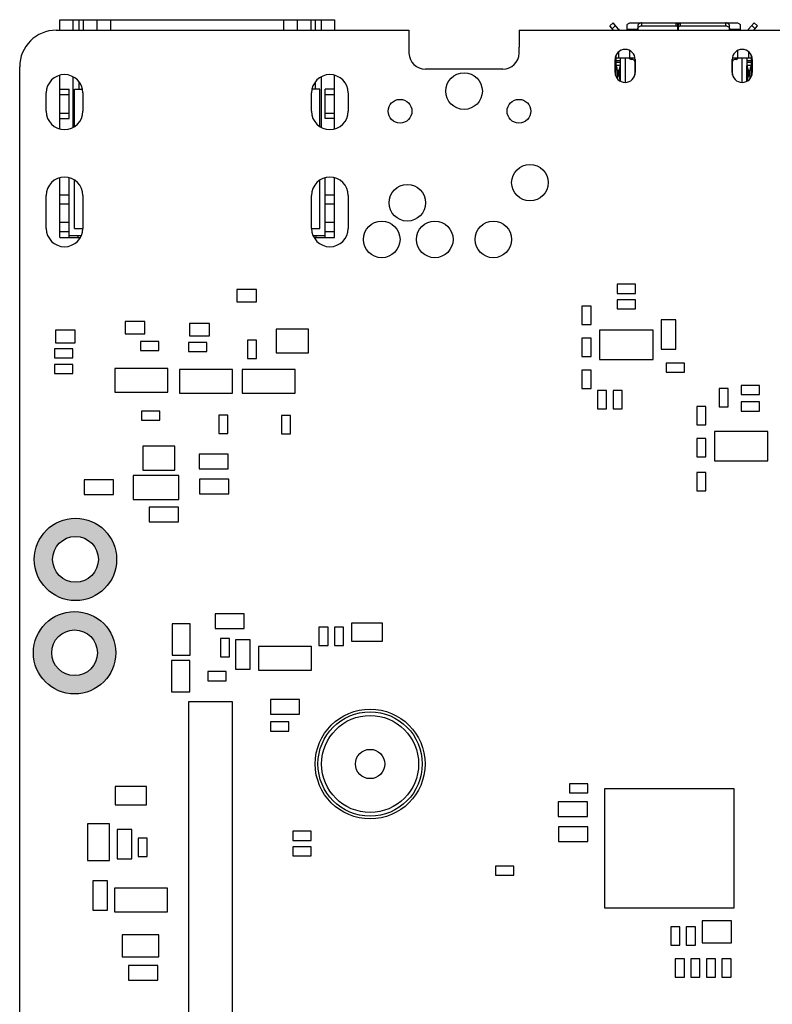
# Model space of a CAD drawing. Header units: millimetres. Extents: x 440 to 595, y -43 to 361.
# Tile 9 of 47: x 458 to 499, y 68 to 122. Entities that reach past the tile are written whole.
import ezdxf

# ---------------------------------------------------------------- set-up
doc = ezdxf.new("R2010")
doc.units = ezdxf.units.MM
doc.header["$LTSCALE"] = 16.335
doc.layers.get('0').update_dxf_attribs({"linetype": 'CONTINUOUS'})
doc.layers.add('01 实线', color=7, linetype='CONTINUOUS')

msp = doc.modelspace()

# ---------------------------------------------------------------- hatches: boundary and pattern name
at = {"layer": '01 实线'}
h = msp.add_hatch(color=256, dxfattribs=at)
h.dxf.hatch_style = 1
h.paths.add_polyline_path([(463.2216, 92.693, 1), (458.7216, 92.693, 1)])
h.paths.add_polyline_path([(462.2216, 92.693, 1), (459.7216, 92.693, 1)], flags=16)
h = msp.add_hatch(color=256, dxfattribs=at)
h.dxf.hatch_style = 1
h.paths.add_polyline_path([(463.1716, 87.593, 1), (458.6716, 87.593, 1)])
h.paths.add_polyline_path([(462.1716, 87.593, 1), (459.6716, 87.593, 1)], flags=16)

# ---------------------------------------------------------------- linework, layer by layer
at = {"linetype": 'Continuous'}
for p, q in [((460.1216, 121.593), (460.1216, 122.168)), ((460.1216, 122.168), (475.1216, 122.168)), ((460.8205, 122.168), (460.8205, 121.593)), ((461.1658, 121.593), (461.1658, 122.168)), ((461.3839, 122.168), (461.3839, 121.593)), ((462.1544, 121.593), (462.1544, 122.168)), ((462.8916, 122.168), (462.8916, 121.593)), ((472.3517, 121.593), (472.3517, 122.168)), ((473.0888, 122.168), (473.0888, 121.593)), ((473.8593, 121.593), (473.8593, 122.168)), ((474.0774, 122.168), (474.0774, 121.593)), ((474.4227, 121.593), (474.4227, 122.168)), ((475.1216, 122.168), (475.1216, 121.593)), ((459.9216, 121.593), (479.1966, 121.593)), ((479.1966, 121.593), (479.1966, 120.668)), ((485.2216, 121.593), (485.2216, 120.668)), ((485.2216, 121.593), (575.9216, 121.593)), ((490.1703, 121.8264), (490.3566, 121.993)), ((490.379, 121.593), (490.1703, 121.8264)), ((490.3036, 121.6773), (490.4899, 121.844)), ((490.6547, 121.6597), (490.3566, 121.993)), ((491.1066, 121.844), (491.1066, 121.593)), ((491.1066, 121.6597), (491.7066, 121.6597)), ((491.3066, 121.993), (497.1066, 121.993)), ((491.7066, 121.844), (491.7066, 121.593)), ((491.9066, 121.993), (491.9066, 121.8264)), ((491.9066, 121.8264), (493.7966, 121.8264)), ((493.7966, 121.8264), (493.7966, 121.993)), ((493.7966, 121.993), (493.8966, 121.9185)), ((493.8966, 121.7518), (493.7966, 121.8264)), ((493.8966, 121.593), (493.8966, 121.9185)), ((493.8966, 121.6597), (493.9166, 121.6597)), ((493.9166, 121.9185), (494.0166, 121.993)), ((493.9166, 121.593), (493.9166, 121.9185)), ((494.0166, 121.8264), (493.9166, 121.7518)), ((494.0166, 121.993), (494.0166, 121.8264)), ((494.0166, 121.8264), (496.5066, 121.8264)), ((496.5066, 121.8264), (496.5066, 121.993)), ((496.7066, 121.593), (496.7066, 121.844)), ((496.7066, 121.6597), (497.3066, 121.6597)), ((497.3066, 121.593), (497.3066, 121.844)), ((497.7585, 121.6597), (498.0566, 121.993)), ((497.9233, 121.844), (498.1096, 121.6773)), ((498.0342, 121.593), (498.2429, 121.8264)), ((498.0566, 121.993), (498.2429, 121.8264)), ((491.2566, 120.093), (491.2566, 120.4825)), ((497.1566, 120.4825), (497.1566, 120.093)), ((490.4566, 119.293), (490.4566, 119.993)), ((490.5066, 120.2219), (490.5066, 119.0642)), ((490.5066, 119.9429), (490.7566, 119.9431)), ((490.5308, 120.093), (491.5467, 120.093)), ((490.6531, 120.4141), (490.6531, 120.093)), ((490.7566, 119.9431), (490.7568, 119.9862)), ((490.7566, 118.8036), (490.7566, 119.943)), ((491.0066, 120.093), (491.0066, 118.7439)), ((491.4316, 119.993), (491.3316, 119.993)), ((491.5566, 119.993), (491.5566, 119.293)), ((496.8566, 119.293), (496.8566, 119.993)), ((496.8665, 120.093), (497.8824, 120.093)), ((497.0816, 119.993), (496.9816, 119.993)), ((497.4066, 118.7439), (497.4066, 120.093)), ((497.6566, 119.9433), (497.6566, 118.8036)), ((497.6566, 119.9433), (497.9066, 119.943)), ((497.7602, 120.093), (497.7602, 120.4141)), ((497.9064, 119.9982), (497.9064, 120.001)), ((497.9066, 119.9536), (497.9064, 119.9982)), ((497.9066, 120.0475), (497.9066, 120.2219)), ((497.9066, 119.0642), (497.9066, 119.9536)), ((497.9566, 119.993), (497.9566, 119.293)), ((457.9216, 23.593), (457.9216, 119.593)), ((484.3216, 119.468), (480.0966, 119.468)), ((490.5066, 119.843), (490.7566, 119.8433)), ((490.5066, 119.693), (490.7566, 119.693)), ((490.5866, 119.393), (490.5866, 119.093)), ((490.6766, 119.393), (490.5866, 119.393)), ((490.6766, 119.093), (490.6766, 119.393)), ((491.5316, 119.893), (491.5316, 119.1311)), ((496.8816, 119.1311), (496.8816, 119.893)), ((497.6557, 118.8332), (497.6557, 119.6529)), ((497.6566, 119.8436), (497.9066, 119.843)), ((497.6566, 119.693), (497.9066, 119.693)), ((497.7366, 119.393), (497.7366, 119.093)), ((497.8266, 119.393), (497.7366, 119.393)), ((497.8266, 119.093), (497.8266, 119.393)), ((460.1216, 116.2007), (460.1216, 119.1354)), ((460.8205, 119.0615), (460.8205, 116.2746)), ((474.4227, 116.2746), (474.4227, 119.0615)), ((475.1216, 116.2007), (475.1216, 119.1354)), ((490.5866, 119.093), (490.6766, 119.093)), ((497.7366, 119.093), (497.8266, 119.093)), ((460.1216, 118.368), (460.6216, 118.368)), ((460.6216, 116.768), (460.6216, 118.368)), ((460.9216, 116.334), (460.9216, 118.368)), ((460.9216, 118.368), (461.3508, 118.368)), ((461.1658, 118.368), (461.1658, 118.7753)), ((474.3216, 118.368), (473.8925, 118.368)), ((474.0774, 118.7753), (474.0774, 118.368)), ((474.3216, 116.334), (474.3216, 118.368)), ((474.6216, 116.768), (474.6216, 118.368)), ((475.1216, 118.368), (474.6216, 118.368)), ((459.3716, 117.168), (459.3716, 118.168)), ((460.6216, 118.068), (460.1216, 118.068)), ((461.3716, 118.168), (461.3716, 117.168)), ((473.8716, 117.168), (473.8716, 118.168)), ((475.1216, 118.068), (474.6216, 118.068)), ((475.8716, 118.168), (475.8716, 117.168)), ((460.1216, 117.068), (460.6216, 117.068)), ((460.1216, 116.768), (460.6216, 116.768)), ((474.6216, 117.068), (475.1216, 117.068)), ((475.1216, 116.768), (474.6216, 116.768)), ((460.1216, 110.268), (460.1216, 113.5354)), ((460.6216, 110.268), (460.6216, 113.5354)), ((474.6216, 110.268), (474.6216, 113.5354)), ((475.1216, 110.268), (475.1216, 113.5354)), ((460.9216, 110.768), (460.9216, 113.4021)), ((474.3216, 110.768), (474.3216, 113.4021)), ((459.3716, 110.768), (459.3716, 112.568)), ((460.1216, 112.608), (460.6216, 112.608)), ((461.3716, 112.568), (461.3716, 110.768)), ((473.8716, 110.768), (473.8716, 112.568)), ((474.6216, 112.608), (475.1216, 112.608)), ((475.8716, 112.568), (475.8716, 110.768)), ((460.1216, 112.108), (460.6216, 112.108)), ((474.6216, 112.108), (475.1216, 112.108)), ((460.1216, 111.108), (460.6216, 111.108)), ((474.6216, 111.108), (475.1216, 111.108)), ((460.1216, 110.608), (460.6216, 110.608)), ((460.1216, 110.268), (461.2365, 110.268)), ((461.287, 110.368), (460.6216, 110.368)), ((460.9216, 110.768), (461.3716, 110.768)), ((461.1216, 110.268), (461.1216, 110.368)), ((473.8716, 110.768), (474.3216, 110.768)), ((474.6216, 110.368), (473.9562, 110.368)), ((474.0067, 110.268), (475.1216, 110.268)), ((474.1216, 110.268), (474.1216, 110.368)), ((474.6216, 110.608), (475.1216, 110.608)), ((490.5716, 107.718), (490.5716, 107.218)), ((491.5716, 107.718), (490.5716, 107.718)), ((491.5716, 107.218), (491.5716, 107.718)), ((469.7816, 107.433), (469.7816, 106.753)), ((470.8616, 107.433), (469.7816, 107.433)), ((470.8616, 106.753), (470.8616, 107.433)), ((490.5716, 107.218), (491.5716, 107.218)), ((469.7816, 106.753), (470.8616, 106.753)), ((488.6466, 106.518), (488.6466, 105.518)), ((489.1466, 106.518), (488.6466, 106.518)), ((489.1466, 105.518), (489.1466, 106.518)), ((490.5716, 106.868), (490.5716, 106.368)), ((491.5716, 106.868), (490.5716, 106.868)), ((491.5716, 106.368), (491.5716, 106.868)), ((490.5716, 106.368), (491.5716, 106.368)), ((463.6816, 105.683), (463.6816, 105.003)), ((464.7616, 105.683), (463.6816, 105.683)), ((464.7616, 105.003), (464.7616, 105.683)), ((467.2066, 105.583), (467.2066, 104.903)), ((468.2866, 105.583), (467.2066, 105.583)), ((468.2866, 104.903), (468.2866, 105.583)), ((488.6466, 105.518), (489.1466, 105.518)), ((492.9716, 105.768), (492.9716, 104.168)), ((493.7716, 105.768), (492.9716, 105.768)), ((493.7716, 104.168), (493.7716, 105.768)), ((459.8816, 105.208), (459.8816, 104.528)), ((460.9616, 105.208), (459.8816, 105.208)), ((460.9616, 104.528), (460.9616, 105.208)), ((463.6816, 105.003), (464.7616, 105.003)), ((467.2066, 104.903), (468.2866, 104.903)), ((471.9466, 105.268), (471.9466, 103.968)), ((473.6966, 105.268), (471.9466, 105.268)), ((473.6966, 103.968), (473.6966, 105.268)), ((489.6116, 105.218), (489.6116, 103.618)), ((492.5316, 105.218), (489.6116, 105.218)), ((492.5316, 103.618), (492.5316, 105.218)), ((459.8816, 104.528), (460.9616, 104.528)), ((464.5216, 104.593), (464.5216, 104.093)), ((465.5216, 104.593), (464.5216, 104.593)), ((465.5216, 104.093), (465.5216, 104.593)), ((467.1466, 104.543), (467.1466, 104.043)), ((468.1466, 104.543), (467.1466, 104.543)), ((468.1466, 104.043), (468.1466, 104.543)), ((470.3716, 104.668), (470.3716, 103.668)), ((470.8716, 104.668), (470.3716, 104.668)), ((470.8716, 103.668), (470.8716, 104.668)), ((488.6466, 104.768), (488.6466, 103.768)), ((489.1466, 104.768), (488.6466, 104.768)), ((489.1466, 103.768), (489.1466, 104.768)), ((459.8216, 104.193), (459.8216, 103.693)), ((460.8216, 104.193), (459.8216, 104.193)), ((460.8216, 103.693), (460.8216, 104.193)), ((464.5216, 104.093), (465.5216, 104.093)), ((467.1466, 104.043), (468.1466, 104.043)), ((471.9466, 103.968), (473.6966, 103.968)), ((492.9716, 104.168), (493.7716, 104.168)), ((459.8216, 103.693), (460.8216, 103.693)), ((459.8216, 103.343), (459.8216, 102.843)), ((460.8216, 103.343), (459.8216, 103.343)), ((460.8216, 102.843), (460.8216, 103.343)), ((470.3716, 103.668), (470.8716, 103.668)), ((488.6466, 103.768), (489.1466, 103.768)), ((489.6116, 103.618), (492.5316, 103.618)), ((493.2466, 103.418), (493.2466, 102.918)), ((494.2466, 103.418), (493.2466, 103.418)), ((494.2466, 102.918), (494.2466, 103.418)), ((459.8216, 102.843), (460.8216, 102.843)), ((463.1216, 103.118), (463.1216, 101.818)), ((466.0216, 103.118), (463.1216, 103.118)), ((466.0216, 101.818), (466.0216, 103.118)), ((466.6466, 103.068), (466.6466, 101.768)), ((469.5466, 103.068), (466.6466, 103.068)), ((469.5466, 101.768), (469.5466, 103.068)), ((470.0716, 103.068), (470.0716, 101.768)), ((472.9716, 103.068), (470.0716, 103.068)), ((472.9716, 101.768), (472.9716, 103.068)), ((488.6466, 103.018), (488.6466, 102.018)), ((489.1466, 103.018), (488.6466, 103.018)), ((489.1466, 102.018), (489.1466, 103.018)), ((493.2466, 102.918), (494.2466, 102.918)), ((497.3466, 102.193), (497.3466, 101.693)), ((498.3466, 102.193), (497.3466, 102.193)), ((498.3466, 101.693), (498.3466, 102.193)), ((463.1216, 101.818), (466.0216, 101.818)), ((466.6466, 101.768), (469.5466, 101.768)), ((470.0716, 101.768), (472.9716, 101.768)), ((488.6466, 102.018), (489.1466, 102.018)), ((489.4966, 101.918), (489.4966, 100.918)), ((489.9966, 101.918), (489.4966, 101.918)), ((489.9966, 100.918), (489.9966, 101.918)), ((490.3466, 101.918), (490.3466, 100.918)), ((490.8466, 101.918), (490.3466, 101.918)), ((490.8466, 100.918), (490.8466, 101.918)), ((496.1466, 102.018), (496.1466, 101.018)), ((496.6466, 102.018), (496.1466, 102.018)), ((496.6466, 101.018), (496.6466, 102.018)), ((497.3466, 101.693), (498.3466, 101.693)), ((497.3466, 101.293), (497.3466, 100.793)), ((498.3466, 101.293), (497.3466, 101.293)), ((498.3466, 100.793), (498.3466, 101.293)), ((464.5716, 100.793), (464.5716, 100.293)), ((465.5716, 100.793), (464.5716, 100.793)), ((465.5716, 100.293), (465.5716, 100.793)), ((468.7966, 100.568), (468.7966, 99.568)), ((469.2966, 100.568), (468.7966, 100.568)), ((469.2966, 99.568), (469.2966, 100.568)), ((489.4966, 100.918), (489.9966, 100.918)), ((490.3466, 100.918), (490.8466, 100.918)), ((494.9216, 101.043), (494.9216, 100.043)), ((495.4216, 101.043), (494.9216, 101.043)), ((495.4216, 100.043), (495.4216, 101.043)), ((496.1466, 101.018), (496.6466, 101.018)), ((497.3466, 100.793), (498.3466, 100.793)), ((464.5716, 100.293), (465.5716, 100.293)), ((472.2216, 100.543), (472.2216, 99.543)), ((472.7216, 100.543), (472.2216, 100.543)), ((472.7216, 99.543), (472.7216, 100.543)), ((494.9216, 100.043), (495.4216, 100.043)), ((468.7966, 99.568), (469.2966, 99.568)), ((472.2216, 99.543), (472.7216, 99.543)), ((495.8866, 99.668), (495.8866, 98.068)), ((498.8066, 99.668), (495.8866, 99.668)), ((498.8066, 98.068), (498.8066, 99.668)), ((494.9216, 99.293), (494.9216, 98.293)), ((495.4216, 99.293), (494.9216, 99.293)), ((495.4216, 98.293), (495.4216, 99.293)), ((464.6466, 98.868), (464.6466, 97.568)), ((466.3966, 98.868), (464.6466, 98.868)), ((466.3966, 97.568), (466.3966, 98.868)), ((467.7216, 98.443), (467.7216, 97.643)), ((469.3216, 98.443), (467.7216, 98.443)), ((469.3216, 97.643), (469.3216, 98.443)), ((494.9216, 98.293), (495.4216, 98.293)), ((495.8866, 98.068), (498.8066, 98.068)), ((464.6466, 97.568), (466.3966, 97.568)), ((467.7216, 97.643), (469.3216, 97.643)), ((494.9216, 97.443), (494.9216, 96.443)), ((495.4216, 97.443), (494.9216, 97.443)), ((495.4216, 96.443), (495.4216, 97.443)), ((461.4466, 97.043), (461.4466, 96.243)), ((463.0466, 97.043), (461.4466, 97.043)), ((463.0466, 96.243), (463.0466, 97.043)), ((464.1216, 97.268), (464.1216, 95.968)), ((466.6216, 97.268), (464.1216, 97.268)), ((466.6216, 95.968), (466.6216, 97.268)), ((467.7466, 97.068), (467.7466, 96.268)), ((469.3466, 97.068), (467.7466, 97.068)), ((469.3466, 96.268), (469.3466, 97.068)), ((467.7466, 96.268), (469.3466, 96.268)), ((494.9216, 96.443), (495.4216, 96.443)), ((461.4466, 96.243), (463.0466, 96.243)), ((464.1216, 95.968), (466.6216, 95.968)), ((464.9966, 95.543), (464.9966, 94.743)), ((466.5966, 95.543), (464.9966, 95.543)), ((466.5966, 94.743), (466.5966, 95.543)), ((464.9966, 94.743), (466.5966, 94.743)), ((468.5966, 89.718), (468.5966, 88.918)), ((470.1966, 89.718), (468.5966, 89.718)), ((470.1966, 88.918), (470.1966, 89.718)), ((466.2466, 89.168), (466.2466, 87.468)), ((467.2466, 89.168), (466.2466, 89.168)), ((467.2466, 87.468), (467.2466, 89.168)), ((468.5966, 88.918), (470.1966, 88.918)), ((474.2716, 88.993), (474.2716, 87.993)), ((474.7716, 88.993), (474.2716, 88.993)), ((474.7716, 87.993), (474.7716, 88.993)), ((475.1216, 88.993), (475.1216, 87.993)), ((475.6216, 88.993), (475.1216, 88.993)), ((475.6216, 87.993), (475.6216, 88.993)), ((476.0466, 89.218), (476.0466, 88.218)), ((477.7466, 89.218), (476.0466, 89.218)), ((477.7466, 88.218), (477.7466, 89.218)), ((468.8966, 88.368), (468.8966, 87.368)), ((469.3966, 88.368), (468.8966, 88.368)), ((469.3966, 87.368), (469.3966, 88.368)), ((469.7216, 88.293), (469.7216, 86.693)), ((470.5216, 88.293), (469.7216, 88.293)), ((470.5216, 86.693), (470.5216, 88.293)), ((476.0466, 88.218), (477.7466, 88.218)), ((470.9716, 87.943), (470.9716, 86.643)), ((473.8716, 87.943), (470.9716, 87.943)), ((473.8716, 86.643), (473.8716, 87.943)), ((474.2716, 87.993), (474.7716, 87.993)), ((475.1216, 87.993), (475.6216, 87.993)), ((466.2216, 87.168), (466.2216, 85.468)), ((467.2216, 87.168), (466.2216, 87.168)), ((466.2466, 87.468), (467.2466, 87.468)), ((467.2216, 85.468), (467.2216, 87.168)), ((468.8966, 87.368), (469.3966, 87.368)), ((469.7216, 86.693), (470.5216, 86.693)), ((470.9716, 86.643), (473.8716, 86.643)), ((468.1966, 86.568), (468.1966, 86.068)), ((469.1966, 86.568), (468.1966, 86.568)), ((468.1966, 86.068), (469.1966, 86.068)), ((469.1966, 86.068), (469.1966, 86.568)), ((466.2216, 85.468), (467.2216, 85.468)), ((471.6216, 85.043), (471.6216, 84.243)), ((473.2216, 85.043), (471.6216, 85.043)), ((473.2216, 84.243), (473.2216, 85.043)), ((467.1466, 84.918), (467.1466, 66.018)), ((469.5466, 84.918), (467.1466, 84.918)), ((469.5466, 66.018), (469.5466, 84.918)), ((471.6216, 84.243), (473.2216, 84.243)), ((471.6216, 83.818), (471.6216, 83.318)), ((472.6216, 83.818), (471.6216, 83.818)), ((472.6216, 83.318), (472.6216, 83.818)), ((471.6216, 83.318), (472.6216, 83.318)), ((463.1466, 80.293), (463.1466, 79.293)), ((464.8466, 80.293), (463.1466, 80.293)), ((464.8466, 79.293), (464.8466, 80.293)), ((487.9716, 80.443), (487.9716, 79.943)), ((488.9716, 80.443), (487.9716, 80.443)), ((488.9716, 79.943), (488.9716, 80.443)), ((489.8716, 80.168), (489.8716, 73.668)), ((496.9716, 80.168), (489.8716, 80.168)), ((496.9716, 73.668), (496.9716, 80.168)), ((487.9716, 79.943), (488.9716, 79.943)), ((463.1466, 79.293), (464.8466, 79.293)), ((487.3466, 79.443), (487.3466, 78.643)), ((488.9466, 79.443), (487.3466, 79.443)), ((488.9466, 78.643), (488.9466, 79.443)), ((487.3466, 78.643), (488.9466, 78.643)), ((461.6216, 78.243), (461.6216, 76.243)), ((462.8216, 78.243), (461.6216, 78.243)), ((462.8216, 76.243), (462.8216, 78.243)), ((487.3716, 78.093), (487.3716, 77.293)), ((488.9716, 78.093), (487.3716, 78.093)), ((488.9716, 77.293), (488.9716, 78.093)), ((463.2466, 77.943), (463.2466, 76.343)), ((464.0466, 77.943), (463.2466, 77.943)), ((464.0466, 76.343), (464.0466, 77.943)), ((464.3966, 77.468), (464.3966, 76.468)), ((464.8966, 77.468), (464.3966, 77.468)), ((464.8966, 76.468), (464.8966, 77.468)), ((472.8466, 77.843), (472.8466, 77.343)), ((473.8466, 77.843), (472.8466, 77.843)), ((473.8466, 77.343), (473.8466, 77.843)), ((472.8466, 77.343), (473.8466, 77.343)), ((472.8466, 76.993), (472.8466, 76.493)), ((473.8466, 76.993), (472.8466, 76.993)), ((473.8466, 76.493), (473.8466, 76.993)), ((487.3716, 77.293), (488.9716, 77.293)), ((464.3966, 76.468), (464.8966, 76.468)), ((472.8466, 76.493), (473.8466, 76.493)), ((461.6216, 76.243), (462.8216, 76.243)), ((463.2466, 76.343), (464.0466, 76.343)), ((483.9216, 75.943), (483.9216, 75.443)), ((484.9216, 75.943), (483.9216, 75.943)), ((484.9216, 75.443), (484.9216, 75.943)), ((483.9216, 75.443), (484.9216, 75.443)), ((461.9216, 75.143), (461.9216, 73.543)), ((462.7216, 75.143), (461.9216, 75.143)), ((462.7216, 73.543), (462.7216, 75.143)), ((463.0966, 74.743), (463.0966, 73.443)), ((465.9966, 74.743), (463.0966, 74.743)), ((465.9966, 73.443), (465.9966, 74.743)), ((461.9216, 73.543), (462.7216, 73.543)), ((463.0966, 73.443), (465.9966, 73.443)), ((489.8716, 73.668), (496.9716, 73.668)), ((493.4966, 72.618), (493.4966, 71.618)), ((493.9966, 72.618), (493.4966, 72.618)), ((493.9966, 71.618), (493.9966, 72.618)), ((494.3466, 72.618), (494.3466, 71.618)), ((494.8466, 72.618), (494.3466, 72.618)), ((494.8466, 71.618), (494.8466, 72.618)), ((495.2216, 72.943), (495.2216, 71.743)), ((496.8216, 72.943), (495.2216, 72.943)), ((496.8216, 71.743), (496.8216, 72.943)), ((463.5216, 72.193), (463.5216, 70.993)), ((465.5216, 72.193), (463.5216, 72.193)), ((465.5216, 70.993), (465.5216, 72.193)), ((493.4966, 71.618), (493.9966, 71.618)), ((494.3466, 71.618), (494.8466, 71.618)), ((495.2216, 71.743), (496.8216, 71.743)), ((463.5216, 70.993), (465.5216, 70.993)), ((463.8716, 70.518), (463.8716, 69.718)), ((465.4716, 70.518), (463.8716, 70.518)), ((465.4716, 69.718), (465.4716, 70.518)), ((493.7466, 70.868), (493.7466, 69.868)), ((494.2466, 70.868), (493.7466, 70.868)), ((494.2466, 69.868), (494.2466, 70.868)), ((494.5966, 70.868), (494.5966, 69.868)), ((495.0966, 70.868), (494.5966, 70.868)), ((495.0966, 69.868), (495.0966, 70.868)), ((495.4466, 70.868), (495.4466, 69.868)), ((495.9466, 70.868), (495.4466, 70.868)), ((495.9466, 69.868), (495.9466, 70.868)), ((496.2966, 70.868), (496.2966, 69.868)), ((496.7966, 70.868), (496.2966, 70.868)), ((496.7966, 69.868), (496.7966, 70.868)), ((463.8716, 69.718), (465.4716, 69.718)), ((493.7466, 69.868), (494.2466, 69.868)), ((494.5966, 69.868), (495.0966, 69.868)), ((495.4466, 69.868), (495.9466, 69.868)), ((496.2966, 69.868), (496.7966, 69.868))]:
    msp.add_line(p, q, dxfattribs=at)
for centre, radius in [((482.2066, 118.268), 1), ((478.7066, 117.168), 0.65), ((485.2066, 117.168), 0.65), ((485.8066, 113.268), 1), ((479.1066, 112.168), 1), ((477.7066, 110.168), 1), ((480.6066, 110.168), 1), ((483.8066, 110.168), 1), ((460.9716, 92.693), 2.25), ((460.9716, 92.693), 1.25), ((460.9216, 87.593), 2.25), ((460.9216, 87.593), 1.25), ((477.0716, 81.518), 3), ((477.0716, 81.518), 2.85), ((477.0716, 81.518), 2.65), ((477.0716, 81.518), 0.8)]:
    msp.add_circle(centre, radius, dxfattribs=at)
for centre, radius, start, end in [((459.9216, 119.593), 2, 90, 180), ((490.3566, 121.393), 0.4, 30.08586, 41.81032), ((498.0566, 121.393), 0.4, 138.18968, 149.91414), ((484.9546, 120.5055), 5.7603, 178.38345, 181.61704), ((479.4636, 120.5055), 5.7603, 358.38296, 1.61655), ((491.0066, 119.993), 0.55, 0, 180), ((497.4066, 119.993), 0.55, 0, 180), ((480.0966, 120.3684), 0.9004, 181.61704, 270), ((484.3216, 120.3684), 0.9004, 270, 358.38296), ((497.6568, 119.9509), 7.1502, 179.74832, 180.06357), ((492.0698, 119.9707), 1.3131, 178.95794, 179.32514), ((491.3316, 120.093), 0.1, 180, 270), ((491.4316, 119.893), 0.1, 0, 90), ((496.9816, 119.893), 0.1, 90, 180), ((497.0816, 120.093), 0.1, 270, 360), ((460.3716, 118.168), 1, 0, 180), ((474.8716, 118.168), 1, 0, 180), ((491.0066, 119.293), 0.55, 180, 360), ((497.4066, 119.293), 0.55, 180, 360), ((460.3716, 117.168), 1, 180, 360), ((474.8716, 117.168), 1, 180, 360), ((460.3716, 112.568), 1, 0, 180), ((474.8716, 112.568), 1, 0, 180), ((460.3716, 110.768), 1, 180, 360), ((474.8716, 110.768), 1, 180, 360)]:
    msp.add_arc(centre, radius, start, end, dxfattribs=at)
for centre, start_param, end_param in [((490.4266, 119.393), -1.5707963, -0.5235988), ((490.8366, 119.393), 0.5235988, 1.5707963), ((497.5766, 119.393), -1.5707963, -0.5235988), ((497.9866, 119.393), 0.5235988, 1.5707963), ((490.4266, 119.093), -2.0339409, -1.5707963), ((490.8366, 119.093), -4.712389, -3.6651914), ((497.5766, 119.093), -2.6179939, -1.5707963), ((497.9866, 119.093), -4.712389, -4.2492446)]:
    msp.add_ellipse(centre, major_axis=(0, 0.3), ratio=0.5333333, start_param=start_param, end_param=end_param, dxfattribs=at)
for points, knots in [([(491.1066, 121.844), (491.1066, 121.8538), (491.1093, 121.8737), (491.1253, 121.9124), (491.1648, 121.9545), (491.2305, 121.9858), (491.2808, 121.993), (491.3066, 121.993)], [0, 0, 0, 0, 0.1068996, 0.2170023, 0.4537375, 0.7179382, 1, 1, 1, 1]), ([(491.9066, 121.993), (491.8808, 121.993), (491.8305, 121.9858), (491.7648, 121.9545), (491.7253, 121.9124), (491.7093, 121.8737), (491.7066, 121.8538), (491.7066, 121.844)], [0, 0, 0, 0, 0.2820617, 0.5462624, 0.7829976, 0.8931004, 1, 1, 1, 1]), ([(491.7066, 121.6773), (491.7066, 121.6871), (491.7093, 121.707), (491.7253, 121.7457), (491.7648, 121.7878), (491.8305, 121.8192), (491.8808, 121.8264), (491.9066, 121.8264)], [0, 0, 0, 0, 0.1068996, 0.2170024, 0.4537376, 0.7179382, 1, 1, 1, 1]), ([(496.7066, 121.844), (496.7066, 121.8538), (496.7039, 121.8737), (496.688, 121.9124), (496.6484, 121.9545), (496.5827, 121.9858), (496.5324, 121.993), (496.5066, 121.993)], [0, 0, 0, 0, 0.1068996, 0.2170023, 0.4537375, 0.7179382, 1, 1, 1, 1]), ([(496.5066, 121.8264), (496.5324, 121.8264), (496.5827, 121.8192), (496.6484, 121.7878), (496.688, 121.7457), (496.7039, 121.707), (496.7066, 121.6871), (496.7066, 121.6773)], [0, 0, 0, 0, 0.2820617, 0.5462623, 0.7829976, 0.8931004, 1, 1, 1, 1]), ([(497.1066, 121.993), (497.1324, 121.993), (497.1827, 121.9858), (497.2484, 121.9545), (497.288, 121.9124), (497.3039, 121.8737), (497.3066, 121.8538), (497.3066, 121.844)], [0, 0, 0, 0, 0.2820617, 0.5462624, 0.7829976, 0.8931004, 1, 1, 1, 1]), ([(490.5308, 120.093), (490.5284, 120.093), (490.5231, 120.0917), (490.5172, 120.085), (490.5131, 120.0751), (490.5102, 120.0619), (490.5084, 120.0455), (490.5069, 120.0186), (490.5068, 119.9972), (490.5067, 119.9823)], [0, 0, 0, 0, 0.0603679, 0.1275819, 0.214728, 0.3272026, 0.4651487, 0.6260669, 1, 1, 1, 1]), ([(490.7569, 119.9946), (490.7572, 120.0086), (490.7578, 120.0286), (490.7617, 120.0535), (490.7663, 120.0683), (490.7733, 120.0801), (490.787, 120.0911), (490.8005, 120.093), (490.8093, 120.093)], [0, 0, 0, 0, 0.3320258, 0.4723256, 0.5929907, 0.6968706, 0.792509, 1, 1, 1, 1]), ([(497.6039, 120.093), (497.6097, 120.093), (497.6208, 120.0921), (497.6419, 120.0817), (497.6517, 120.0566), (497.6551, 120.0288), (497.6567, 119.9921), (497.6566, 119.9632), (497.6566, 119.9433)], [0, 0, 0, 0, 0.098195, 0.1854742, 0.3817329, 0.5124653, 0.6630505, 1, 1, 1, 1]), ([(497.8945, 120.0864), (497.893, 120.0884), (497.8895, 120.0919), (497.8847, 120.093), (497.8824, 120.093)], [0, 0, 0, 0, 0.5216534, 1, 1, 1, 1]), ([(497.9017, 120.0674), (497.9013, 120.0693), (497.8997, 120.076), (497.8973, 120.0825), (497.8945, 120.0864)], [0, 0, 0, 0, 0.2956955, 1, 1, 1, 1]), ([(497.9053, 120.0369), (497.9051, 120.0398), (497.9044, 120.05), (497.9032, 120.0602), (497.9017, 120.0674)], [0, 0, 0, 0, 0.2790034, 1, 1, 1, 1]), ([(497.9064, 120.001), (497.9063, 120.0042), (497.9061, 120.0162), (497.9058, 120.0281), (497.9053, 120.0369)], [0, 0, 0, 0, 0.2651404, 1, 1, 1, 1])]:
    msp.add_open_spline(points, degree=3, knots=knots, dxfattribs=at)

doc.saveas('drawing.dxf')
